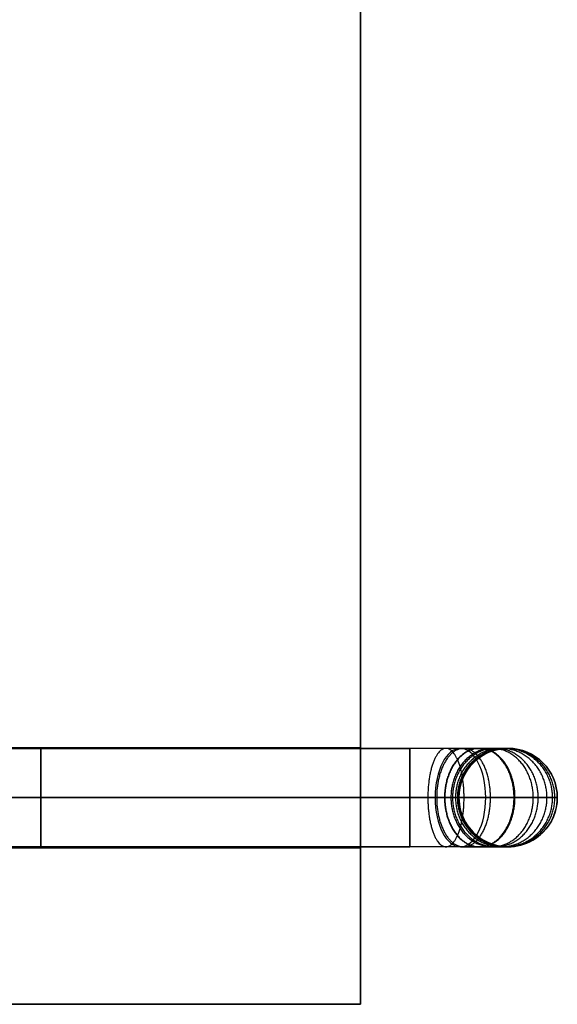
# Model space of a CAD drawing. Header units: millimetres. Extents: x 5411 to 5849, y 1719 to 2519.
# Tile 244 of 256: x 5821 to 5849, y 1719 to 1769. Entities that reach past the tile are written whole.
import ezdxf

# ---------------------------------------------------------------- set-up
doc = ezdxf.new("R2010")
doc.units = ezdxf.units.MM
doc.layers.add('Layer 01', color=18, linetype='Continuous', true_color=0x000000)

# ---------------------------------------------------------------- blocks, each defined once
blk = doc.blocks.new('SHELF_LIBRARY_BRACKETS_400 v2')
at = {"layer": 'Layer 01', "color": 253, "true_color": 0xa0a0a0}
for p, q in [((410.065, 2.5, 42.977), (-9.875, 2.5, 295.302)), ((369.99, 2.5, -4.566), (407.49, 2.5, -4.566)), ((412.49, 2.5, 0.434), (412.49, 2.5, 38.691)), ((408.778, 0, 40.834), (-11.162, 0, 293.159)), ((411.353, 0, 45.12), (-8.587, 0, 297.445)), ((369.99, 0, -7.066), (407.49, 0, -7.066)), ((369.99, 0, -2.066), (407.49, 0, -2.066)), ((409.99, 0, 0.434), (409.99, 0, 38.691)), ((414.99, 0, 0.434), (414.99, 0, 38.691)), ((410.065, -2.5, 42.977), (-9.875, -2.5, 295.302)), ((369.99, -2.5, -4.566), (407.49, -2.5, -4.566)), ((412.49, -2.5, 0.434), (412.49, -2.5, 38.691))]:
    blk.add_line(p, q, dxfattribs=at)
at = {"layer": 'Layer 01', "color": 253, "true_color": 0xa0a0a0, "extrusion": (1, 0, 0)}
blk.add_circle((0, -4.566, 388.74), 2.5, dxfattribs=at)
at = {"layer": 'Layer 01', "color": 253, "true_color": 0xa0a0a0}
blk.add_circle((412.49, 0, 19.563), 2.5, dxfattribs=at)
at = {"layer": 'Layer 01', "color": 253, "true_color": 0xa0a0a0, "extrusion": (-0.857167, -4.43205e-22, 0.515038)}
blk.add_arc((0, 248.038, -329.36), 2.5, 90, 270, dxfattribs=at)
at = {"layer": 'Layer 01', "color": 253, "true_color": 0xa0a0a0, "extrusion": (1, 0, 0)}
for start, end in [(270, 90), (90, 270)]:
    blk.add_arc((0, -4.566, 407.49), 2.5, start, end, dxfattribs=at)
at = {"layer": 'Layer 01', "color": 253, "true_color": 0xa0a0a0, "extrusion": (0, 0, -1)}
for start, end in [(0, 90), (90, 180)]:
    blk.add_arc((-412.49, 0, -38.691), 2.5, start, end, dxfattribs=at)
at = {"layer": 'Layer 01', "color": 253, "true_color": 0xa0a0a0}
for centre, start, end in [((412.49, 0, 0.434), 90, 180), ((412.49, 0, 0.434), 0, 90), ((412.49, 0, 38.691), 180, 0), ((412.49, 0, 0.434), 180, 0)]:
    blk.add_arc(centre, 2.5, start, end, dxfattribs=at)
at = {"layer": 'Layer 01', "color": 253, "true_color": 0xa0a0a0, "extrusion": (-0.857167, -6.57807e-14, 0.515038)}
for start, end in [(270, 0), (0, 90)]:
    blk.add_arc((0, 248.038, -329.36), 2.5, start, end, dxfattribs=at)
at = {"layer": 'Layer 01', "color": 253, "true_color": 0xa0a0a0, "extrusion": (0, 1, 0)}
for points, knots in [([(412.49, 2.5, 0.434), (412.49, 2.5, 0.129), (412.432, 2.5, -0.499), (412.165, 2.5, -1.431), (411.7, 2.5, -2.327), (411.051, 2.5, -3.126), (410.251, 2.5, -3.776), (409.083, 2.5, -4.381), (408.118, 2.5, -4.566), (407.49, 2.5, -4.566)], [0, 0, 0, 0, 0.914911, 1.884792, 2.89513, 3.926985, 4.958839, 5.969177, 7.853969, 7.853969, 7.853969, 7.853969]), ([(410.065, 2.5, 42.977), (410.427, 2.5, 42.76), (411.106, 2.5, 42.224), (411.892, 2.5, 41.181), (412.381, 2.5, 39.971), (412.49, 2.5, 39.113), (412.49, 2.5, 38.691)], [0, 0, 0, 0, 1.265495, 2.574359, 3.883222, 5.148718, 5.148718, 5.148718, 5.148718]), ([(409.99, 0, 0.434), (409.99, 0, 0.282), (409.961, 0, -0.032), (409.827, 0, -0.498), (409.595, 0, -0.946), (409.27, 0, -1.346), (408.871, 0, -1.671), (408.287, 0, -1.974), (407.804, 0, -2.066), (407.49, 0, -2.066)], [0, 0, 0, 0, 0.914911, 1.884792, 2.89513, 3.926985, 4.958839, 5.969177, 7.853969, 7.853969, 7.853969, 7.853969]), ([(407.49, 0, -7.066), (408.433, 0, -7.066), (409.88, 0, -6.789), (411.632, 0, -5.881), (412.831, 0, -4.907), (413.805, 0, -3.707), (414.502, 0, -2.363), (414.904, 0, -0.966), (414.99, 0, -0.023), (414.99, 0, 0.434)], [-7.853969, -7.853969, -7.853969, -7.853969, -5.969177, -4.958839, -3.926985, -2.89513, -1.884792, -0.914911, 0, 0, 0, 0]), ([(408.778, 0, 40.834), (408.959, 0, 40.725), (409.298, 0, 40.458), (409.691, 0, 39.936), (409.935, 0, 39.331), (409.99, 0, 38.902), (409.99, 0, 38.691)], [0, 0, 0, 0, 1.265495, 2.574359, 3.883222, 5.148718, 5.148718, 5.148718, 5.148718]), ([(414.99, 0, 38.691), (414.99, 0, 39.324), (414.826, 0, 40.611), (414.093, 0, 42.427), (412.914, 0, 43.991), (411.895, 0, 44.794), (411.353, 0, 45.12)], [-5.148718, -5.148718, -5.148718, -5.148718, -3.883222, -2.574359, -1.265495, 0, 0, 0, 0]), ([(412.49, -2.5, 0.434), (412.49, -2.5, 0.129), (412.432, -2.5, -0.499), (412.165, -2.5, -1.431), (411.7, -2.5, -2.327), (411.051, -2.5, -3.126), (410.251, -2.5, -3.776), (409.083, -2.5, -4.381), (408.118, -2.5, -4.566), (407.49, -2.5, -4.566)], [0, 0, 0, 0, 0.914911, 1.884792, 2.89513, 3.926985, 4.958839, 5.969177, 7.853969, 7.853969, 7.853969, 7.853969]), ([(410.065, -2.5, 42.977), (410.427, -2.5, 42.76), (411.106, -2.5, 42.224), (411.892, -2.5, 41.181), (412.381, -2.5, 39.971), (412.49, -2.5, 39.113), (412.49, -2.5, 38.691)], [0, 0, 0, 0, 1.265495, 2.574359, 3.883222, 5.148718, 5.148718, 5.148718, 5.148718])]:
    blk.add_open_spline(points, degree=3, knots=knots, dxfattribs=at)
at = {"layer": 'Layer 01', "color": 253, "true_color": 0xa0a0a0, "extrusion": (-0.929789, -1.04789e-13, -0.368093)}
blk.add_rational_spline([(410.251, 0, -6.539), (410.251, 2.5, -6.539), (409.331, 2.5, -4.215), (408.41, 2.5, -1.89), (408.41, 0, -1.89)], [1, 0.707106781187, 1, 0.707106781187, 1], degree=2, knots=[0, 0, 0, 3.926991, 3.926991, 7.853982, 7.853982, 7.853982], dxfattribs=at)
at = {"layer": 'Layer 01', "color": 253, "true_color": 0xa0a0a0, "extrusion": (0.836995, -2.0001e-13, 0.547211)}
blk.add_rational_spline([(411.594, 0, -5.843), (411.594, 2.5, -5.843), (410.226, 2.5, -3.751), (408.858, 2.5, -1.658), (408.858, 0, -1.658)], [1, 0.707106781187, 1, 0.707106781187, 1], degree=2, knots=[0, 0, 0, 3.926991, 3.926991, 7.853982, 7.853982, 7.853982], dxfattribs=at)
at = {"layer": 'Layer 01', "color": 253, "true_color": 0xa0a0a0, "extrusion": (-0.707106, 9.80549e-14, -0.707108)}
blk.add_rational_spline([(412.793, 0, -4.869), (412.793, 2.5, -4.869), (411.026, 2.5, -3.101), (409.258, 2.5, -1.333), (409.258, 0, -1.333)], [1, 0.707106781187, 1, 0.707106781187, 1], degree=2, knots=[0, 0, 0, 3.926991, 3.926991, 7.853982, 7.853982, 7.853982], dxfattribs=at)
at = {"layer": 'Layer 01', "color": 253, "true_color": 0xa0a0a0, "extrusion": (0.700891, 2.78184e-14, -0.713269)}
blk.add_rational_spline([(412.84, 0, 43.948), (412.84, 2.5, 43.948), (411.056, 2.5, 42.195), (409.273, 2.5, 40.443), (409.273, 0, 40.443)], [1, 0.707106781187, 1, 0.707106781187, 1], degree=2, knots=[0, 0, 0, 3.926991, 3.926991, 7.853982, 7.853982, 7.853982], dxfattribs=at)
at = {"layer": 'Layer 01', "color": 253, "true_color": 0xa0a0a0, "extrusion": (-0.54721, 1.40687e-13, -0.836996)}
blk.add_rational_spline([(413.768, 0, -3.67), (413.768, 2.5, -3.67), (411.675, 2.5, -2.302), (409.583, 2.5, -0.934), (409.583, 0, -0.934)], [1, 0.707106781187, 1, 0.707106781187, 1], degree=2, knots=[0, 0, 0, 3.926991, 3.926991, 7.853982, 7.853982, 7.853982], dxfattribs=at)
at = {"layer": 'Layer 01', "color": 253, "true_color": 0xa0a0a0, "extrusion": (0.492423, 5.07693e-15, -0.870356)}
blk.add_rational_spline([(414.018, 0, 42.384), (414.018, 2.5, 42.384), (411.842, 2.5, 41.153), (409.666, 2.5, 39.922), (409.666, 0, 39.922)], [1, 0.707106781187, 1, 0.707106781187, 1], degree=2, knots=[0, 0, 0, 3.926991, 3.926991, 7.853982, 7.853982, 7.853982], dxfattribs=at)
at = {"layer": 'Layer 01', "color": 253, "true_color": 0xa0a0a0, "extrusion": (-0.368094, 4.39115e-14, -0.929789)}
blk.add_rational_spline([(414.464, 0, -2.326), (414.464, 2.5, -2.326), (412.139, 2.5, -1.406), (409.815, 2.5, -0.486), (409.815, 0, -0.486)], [1, 0.707106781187, 1, 0.707106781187, 1], degree=2, knots=[0, 0, 0, 3.926991, 3.926991, 7.853982, 7.853982, 7.853982], dxfattribs=at)
at = {"layer": 'Layer 01', "color": 253, "true_color": 0xa0a0a0, "extrusion": (0.250406, 1.37581e-14, -0.968141)}
blk.add_rational_spline([(414.751, 0, 40.569), (414.751, 2.5, 40.569), (412.331, 2.5, 39.943), (409.91, 2.5, 39.317), (409.91, 0, 39.317)], [1, 0.707106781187, 1, 0.707106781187, 1], degree=2, knots=[0, 0, 0, 3.926991, 3.926991, 7.853982, 7.853982, 7.853982], dxfattribs=at)
at = {"layer": 'Layer 01', "color": 253, "true_color": 0xa0a0a0, "extrusion": (-0.181964, -1.03397e-14, -0.983305)}
blk.add_rational_spline([(414.865, 0, -0.93), (414.865, 2.5, -0.93), (412.407, 2.5, -0.476), (409.948, 2.5, -0.021), (409.948, 0, -0.021)], [1, 0.707106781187, 1, 0.707106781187, 1], degree=2, knots=[0, 0, 0, 3.926991, 3.926991, 7.853982, 7.853982, 7.853982], dxfattribs=at)
at = {"layer": 'Layer 01', "color": 253, "true_color": 0xa0a0a0, "extrusion": (0.929789, 1.20648e-13, 0.368093)}
blk.add_rational_spline([(408.41, 0, -1.89), (408.41, -2.5, -1.89), (409.331, -2.5, -4.215), (410.251, -2.5, -6.539), (410.251, 0, -6.539)], [1, 0.707106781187, 1, 0.707106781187, 1], degree=2, knots=[7.853982, 7.853982, 7.853982, 11.780972, 11.780972, 15.707963, 15.707963, 15.707963], dxfattribs=at)
at = {"layer": 'Layer 01', "color": 253, "true_color": 0xa0a0a0, "extrusion": (-0.836995, -2.0001e-13, -0.547211)}
blk.add_rational_spline([(408.858, 0, -1.658), (408.858, -2.5, -1.658), (410.226, -2.5, -3.751), (411.594, -2.5, -5.843), (411.594, 0, -5.843)], [1, 0.707106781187, 1, 0.707106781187, 1], degree=2, knots=[7.853982, 7.853982, 7.853982, 11.780972, 11.780972, 15.707963, 15.707963, 15.707963], dxfattribs=at)
at = {"layer": 'Layer 01', "color": 253, "true_color": 0xa0a0a0, "extrusion": (0.707106, 9.80549e-14, 0.707108)}
blk.add_rational_spline([(409.258, 0, -1.333), (409.258, -2.5, -1.333), (411.026, -2.5, -3.101), (412.793, -2.5, -4.869), (412.793, 0, -4.869)], [1, 0.707106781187, 1, 0.707106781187, 1], degree=2, knots=[7.853982, 7.853982, 7.853982, 11.780972, 11.780972, 15.707963, 15.707963, 15.707963], dxfattribs=at)
at = {"layer": 'Layer 01', "color": 253, "true_color": 0xa0a0a0, "extrusion": (-0.700891, 2.78184e-14, 0.713269)}
blk.add_rational_spline([(409.273, 0, 40.443), (409.273, -2.5, 40.443), (411.056, -2.5, 42.195), (412.84, -2.5, 43.948), (412.84, 0, 43.948)], [1, 0.707106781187, 1, 0.707106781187, 1], degree=2, knots=[7.853982, 7.853982, 7.853982, 11.780972, 11.780972, 15.707963, 15.707963, 15.707963], dxfattribs=at)
at = {"layer": 'Layer 01', "color": 253, "true_color": 0xa0a0a0, "extrusion": (0.54721, 1.40687e-13, 0.836996)}
blk.add_rational_spline([(409.583, 0, -0.934), (409.583, -2.5, -0.934), (411.675, -2.5, -2.302), (413.768, -2.5, -3.67), (413.768, 0, -3.67)], [1, 0.707106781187, 1, 0.707106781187, 1], degree=2, knots=[7.853982, 7.853982, 7.853982, 11.780972, 11.780972, 15.707963, 15.707963, 15.707963], dxfattribs=at)
at = {"layer": 'Layer 01', "color": 253, "true_color": 0xa0a0a0, "extrusion": (-0.492423, 5.07693e-15, 0.870356)}
blk.add_rational_spline([(409.666, 0, 39.922), (409.666, -2.5, 39.922), (411.842, -2.5, 41.153), (414.018, -2.5, 42.384), (414.018, 0, 42.384)], [1, 0.707106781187, 1, 0.707106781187, 1], degree=2, knots=[7.853982, 7.853982, 7.853982, 11.780972, 11.780972, 15.707963, 15.707963, 15.707963], dxfattribs=at)
at = {"layer": 'Layer 01', "color": 253, "true_color": 0xa0a0a0, "extrusion": (0.368094, 4.39115e-14, 0.929789)}
blk.add_rational_spline([(409.815, 0, -0.486), (409.815, -2.5, -0.486), (412.139, -2.5, -1.406), (414.464, -2.5, -2.326), (414.464, 0, -2.326)], [1, 0.707106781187, 1, 0.707106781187, 1], degree=2, knots=[7.853982, 7.853982, 7.853982, 11.780972, 11.780972, 15.707963, 15.707963, 15.707963], dxfattribs=at)
at = {"layer": 'Layer 01', "color": 253, "true_color": 0xa0a0a0, "extrusion": (0.250406, -2.26663e-14, -0.968141)}
blk.add_rational_spline([(409.91, 0, 39.317), (409.91, -2.5, 39.317), (412.331, -2.5, 39.943), (414.751, -2.5, 40.569), (414.751, 0, 40.569)], [1, 0.707106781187, 1, 0.707106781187, 1], degree=2, knots=[7.853982, 7.853982, 7.853982, 11.780972, 11.780972, 15.707963, 15.707963, 15.707963], dxfattribs=at)
at = {"layer": 'Layer 01', "color": 253, "true_color": 0xa0a0a0, "extrusion": (-0.181964, -5.61329e-15, -0.983305)}
blk.add_rational_spline([(409.948, 0, -0.021), (409.948, -2.5, -0.021), (412.407, -2.5, -0.476), (414.865, -2.5, -0.93), (414.865, 0, -0.93)], [1, 0.707106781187, 1, 0.707106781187, 1], degree=2, knots=[7.853982, 7.853982, 7.853982, 11.780972, 11.780972, 15.707963, 15.707963, 15.707963], dxfattribs=at)
blk = doc.blocks.new('40X80 v5')
at = {"layer": 'Layer 01', "color": 253, "true_color": 0xa0a0a0}
for p, q in [((3968.769, 1453.609, 8), (3968.769, 1853.609, 8)), ((3976.719, 1493.609, 8), (3976.719, 1453.609, 8)), ((3979.269, 1493.609, 5.45), (3979.269, 1453.609, 5.45)), ((3979.269, 1493.609, 10.55), (3979.269, 1453.609, 10.55)), ((3981.819, 1493.609, 8), (3981.819, 1453.609, 8)), ((3976.719, 1453.609, 8), (3968.769, 1453.609, 8)), ((4755.719, 1453.609, 8), (3981.819, 1453.609, 8))]:
    blk.add_line(p, q, dxfattribs=at)
at = {"layer": 'Layer 01', "color": 253, "true_color": 0xa0a0a0, "extrusion": (0, 1, 0)}
blk.add_circle((-3979.269, 8, 1453.609), 2.55, dxfattribs=at)
at = {"layer": 'Layer 01', "color": 253, "true_color": 0xa0a0a0}
for points in [[(3968.769, 1853.609), (3968.769, 1653.609), (3968.769, 1453.609)], [(3968.769, 1453.609, 16), (3968.769, 1653.609, 16), (3968.769, 1853.609, 16)], [(3968.769, 1453.609, 16), (3968.769, 1453.609, 8), (3968.769, 1453.609)], [(3968.769, 1453.609), (4368.769, 1453.609), (4768.769, 1453.609)], [(4768.769, 1453.609, 16), (4368.769, 1453.609, 16), (3968.769, 1453.609, 16)]]:
    blk.add_open_spline(points, degree=2, dxfattribs=at)
at = {"layer": 'Layer 01', "rotation": 270.0000000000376}
blk.add_blockref('SHELF_LIBRARY_BRACKETS_400 v2', (3979.269, 1858.599, 12.566), dxfattribs=at)

msp = doc.modelspace()

# ---------------------------------------------------------------- block references
at = {"layer": 'Layer 01', "rotation": 89.99999999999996}
msp.add_blockref('40X80 v5', (7292.274, -2250, 1120), dxfattribs=at)

doc.saveas('drawing.dxf')
